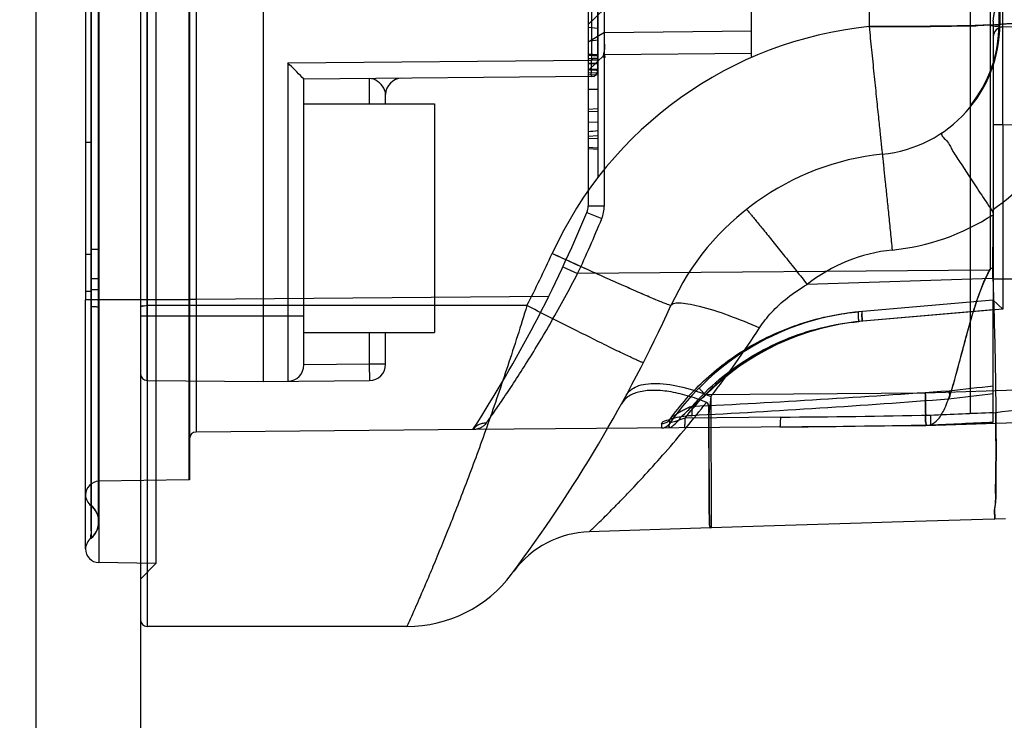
# Model space of a CAD drawing. Header units: millimetres. Extents: x 0 to 770, y -15 to 420.
# Tile 29 of 105: x 148.85 to 150.86, y 256.32 to 257.75. Entities that reach past the tile are written whole.
import ezdxf

# ---------------------------------------------------------------- set-up
doc = ezdxf.new("R2010")
doc.units = ezdxf.units.MM
doc.header["$LTSCALE"] = 32.67
doc.linetypes.add('PHANTOM', pattern=[0.8, 0.45, -0.05, 0.1, -0.05, 0.1, -0.05])
doc.layers.get('0').update_dxf_attribs({"linetype": 'CONTINUOUS'})
for name, color, linetype in [('ASSY', 7, 'CONTINUOUS'), ('CRV2', 7, 'CONTINUOUS'), ('DRIV_DIM', 7, 'CONTINUOUS'), ('ROUND', 7, 'CONTINUOUS')]:
    doc.layers.add(name, color=color, linetype=linetype)
doc.styles.get("Standard").update_dxf_attribs({"font": 'txt', "width": 0.8})
doc.dimstyles.new('DIMSTYLE_10', dxfattribs={"dimtxt": 3.8, "dimasz": 1.8, "dimexe": 2, "dimexo": 1.5, "dimgap": 0.95, "dimtad": 1, "dimdec": 0, "dimlfac": 15, "dimdsep": 46, "dimtxsty": 'STANDARD', "dimblk": 'OPEN', "dimblk1": 'OPEN', "dimblk2": 'OPEN', "dimcen": 0.09, "dimadec": 0, "dimazin": 0, "dimtp": 0.001, "dimtm": 0.001, "dimtfac": 1, "dimtdec": 0, "dimtofl": 0, "dimtmove": 0, "dimatfit": 3, "dimldrblk": 'OPEN', "dimfxl": 1, "dimtolj": 1, "dimarcsym": 0})
doc.dimstyles.new('DIMSTYLE_12', dxfattribs={"dimtxt": 3.8, "dimasz": 1.8, "dimexe": 2, "dimexo": 1.5, "dimgap": 1.9, "dimtad": 1, "dimdec": 3, "dimlfac": 15, "dimdsep": 46, "dimtxsty": 'STANDARD', "dimblk": 'OPEN', "dimblk1": 'OPEN', "dimblk2": 'OPEN', "dimcen": 0.09, "dimadec": 0, "dimazin": 0, "dimtp": 0.5, "dimtm": 0.5, "dimtfac": 1, "dimtdec": 3, "dimtofl": 0, "dimtmove": 0, "dimatfit": 3, "dimldrblk": 'OPEN', "dimfxl": 1, "dimtolj": 1, "dimarcsym": 0})

# ---------------------------------------------------------------- blocks, each defined once
blk = doc.blocks.new('_OPEN')
at = {"color": 0, "linetype": 'BYBLOCK'}
for p, q in [((0, 0), (-1, 0.342)), ((-1, -0.342), (0, 0)), ((-1, 0), (0, 0))]:
    blk.add_line(p, q, dxfattribs=at)
blk = doc.blocks.new('*D35')
at = {"layer": 'DRIV_DIM', "color": 2, "linetype": 'CONTINUOUS'}
for p, q in [((214.4433, 260.8477), (214.4433, 276.2115)), ((150.3836, 266.4725), (216.4433, 266.4725)), ((214.4433, 266.4725), (214.4433, 260.8477)), ((214.4433, 255.223), (214.4433, 260.8477)), ((150.3836, 255.223), (216.4433, 255.223))]:
    blk.add_line(p, q, dxfattribs=at)
at = {"layer": 'DRIV_DIM', "color": 2, "linetype": 'CONTINUOUS', "xscale": 1.8, "yscale": 1.8, "zscale": 1.8}
for p, rotation in [((214.4433, 266.4725), 90), ((214.4433, 255.223), 270)]:
    blk.add_blockref('_OPEN', p, dxfattribs=dict(at, rotation=rotation))
blk = doc.blocks.new('*D36')
at = {"layer": 'DRIV_DIM', "color": 2, "linetype": 'CONTINUOUS'}
for p, q in [((227.6001, 260.8477), (227.6001, 251.8977)), ((227.6001, 242.9477), (227.6001, 251.8977)), ((128.2502, 242.9477), (229.6001, 242.9477))]:
    blk.add_line(p, q, dxfattribs=at)
at = {"layer": 'DRIV_DIM', "color": 2, "linetype": 'CONTINUOUS', "xscale": 1.8, "yscale": 1.8, "zscale": 1.8}
for p, rotation in [((227.6001, 260.8477), 90), ((227.6001, 242.9477), 270)]:
    blk.add_blockref('_OPEN', p, dxfattribs=dict(at, rotation=rotation))
blk = doc.blocks.new('*D44')
at = {"layer": 'DRIV_DIM', "color": 2, "linetype": 'CONTINUOUS'}
for p, q in [((23.7049, 260.8477), (10.4151, 260.8477)), ((260.9048, 239.2145), (264.0771, 238.6552))]:
    blk.add_line(p, q, dxfattribs=at)
for points in [[(13.0436, 259.0522), (12.4151, 260.8477), (11.8124, 259.0434)], [(262.3878, 237.1209), (262.1075, 239.0025), (261.1767, 237.3433)]]:
    blk.add_lwpolyline(points, dxfattribs=at)
for start, end in [(180, 265), (265, 350)]:
    blk.add_arc((138.2169, 260.8477), 125.8018, start, end, dxfattribs=at)

msp = doc.modelspace()

# ---------------------------------------------------------------- linework, layer by layer
at = {"color": 9, "linetype": 'CONTINUOUS'}
for p, q in [((149.110248, 260.314381), (149.110248, 256.514381)), ((149.096915, 260.301047), (149.096915, 256.527714)), ((149.011898, 260.184), (149.011898, 256.644761)), ((149.011315, 256.724812), (149.011315, 260.104037)), ((149.195497, 260.01489), (149.195497, 256.813872)), ((149.110132, 257.016447), (149.110132, 259.812314)), ((148.984648, 259.647714), (148.984648, 257.181047)), ((149.196915, 259.646898), (149.196915, 257.181864)), ((149.210132, 259.646898), (149.210132, 257.181864)), ((148.996002, 259.630563), (148.995975, 257.502115)), ((148.99604, 259.554808), (148.9959, 257.167111)), ((150.010088, 259.456285), (150.010088, 257.372477)), ((150.043131, 259.456285), (150.043131, 257.372477)), ((148.995968, 257.202219), (148.995969, 259.326646)), ((150.583582, 259.089778), (150.583582, 257.738983)), ((150.850248, 259.085124), (150.850248, 257.743637)), ((150.017031, 257.855923), (150.017031, 257.670228)), ((150.043454, 257.775194), (150.010088, 257.743183)), ((153.061274, 257.77654), (150.856566, 257.738057)), ((150.030088, 257.735322), (150.010088, 257.737306)), ((150.589288, 257.738984), (150.583582, 257.738983)), ((150.836915, 257.74996), (150.836915, 257.180702)), ((150.043454, 257.72723), (150.010088, 257.707446)), ((150.043454, 257.72723), (150.343422, 257.730307)), ((150.010088, 257.649206), (150.043454, 257.681217)), ((150.010088, 257.680702), (150.030088, 257.680986)), ((150.010088, 257.674072), (150.030088, 257.675113)), ((150.010088, 257.673409), (150.030088, 257.674449)), ((150.343422, 257.684295), (150.043454, 257.681217)), ((149.397206, 257.664818), (150.017031, 257.670228)), ((149.397206, 257.664818), (149.397206, 257.01482)), ((150.010088, 257.663587), (150.030088, 257.662897)), ((150.030248, 257.670228), (150.017031, 257.670228)), ((150.010088, 257.652881), (150.030088, 257.651854)), ((150.010088, 257.645548), (150.030088, 257.644562)), ((150.010088, 257.611491), (150.030088, 257.611165)), ((150.856566, 257.538088), (154.125674, 257.59515)), ((150.010088, 257.565341), (150.030088, 257.566269)), ((150.010088, 257.543603), (150.030088, 257.544313)), ((150.856566, 257.538088), (150.836915, 257.538088)), ((150.856566, 257.538088), (150.856566, 257.162378)), ((150.010088, 257.515411), (150.030089, 257.516457)), ((148.996021, 257.502098), (148.984648, 257.502115)), ((148.996022, 257.502115), (148.996021, 257.28442)), ((150.010088, 257.511313), (150.030088, 257.510555)), ((150.010088, 257.492501), (150.030088, 257.491459)), ((150.007561, 257.359745), (150.038076, 257.347013)), ((150.043131, 257.372477), (150.010088, 257.372477)), ((148.984648, 257.274421), (148.984649, 257.181047)), ((148.995832, 257.284416), (149.011314, 257.28442)), ((148.995875, 257.284421), (148.995875, 257.198191)), ((148.996131, 257.224236), (148.996092, 257.274326)), ((149.958797, 257.248731), (149.988724, 257.234658)), ((149.958797, 257.248731), (149.988724, 257.234658)), ((150.829678, 257.241997), (149.988724, 257.234658)), ((149.011314, 257.224241), (148.99617, 257.224236)), ((150.836281, 257.224396), (150.457256, 257.212485)), ((148.995968, 257.202219), (149.011309, 257.202282)), ((148.995991, 257.198193), (148.995988, 257.202219)), ((149.196915, 257.181047), (148.984648, 257.181047)), ((148.98465, 256.672774), (148.984649, 257.181047)), ((149.929679, 257.188143), (149.210132, 257.181864)), ((150.836873, 257.180701), (150.562514, 257.156698)), ((149.885284, 257.169413), (149.110248, 257.169413)), ((150.836913, 257.16078), (150.562514, 257.136774)), ((150.856566, 257.162378), (150.570387, 257.13734)), ((149.430248, 257.147714), (149.096915, 257.147714)), ((149.563582, 257.114381), (149.563582, 257.049606)), ((154.133859, 257.098824), (150.698183, 256.990854)), ((154.929009, 257.05715), (150.698358, 256.924196)), ((149.563582, 257.049606), (149.430248, 257.048443)), ((149.596915, 257.049606), (149.563582, 257.049606)), ((149.563582, 257.049606), (149.563872, 257.016274)), ((150.698183, 256.990854), (150.250158, 256.986944)), ((150.260716, 256.98349), (150.25677, 256.947504)), ((150.260716, 256.98349), (150.261294, 256.715461)), ((150.403107, 256.941605), (150.207588, 256.939899)), ((149.775065, 256.916138), (149.210132, 256.911208)), ((150.698357, 256.924196), (149.77536, 256.916142)), ((150.160221, 256.927873), (150.159777, 256.92043)), ((149.195497, 256.813872), (149.011898, 256.810667)), ((148.995973, 256.760404), (148.995974, 256.761262)), ((149.011315, 256.725182), (149.011312, 256.724645)), ((150.260248, 256.715428), (150.01256, 256.707644)), ((150.367909, 256.718812), (150.261295, 256.715461)), ((150.630445, 256.727062), (150.567811, 256.725094)), ((148.995992, 256.694781), (148.995911, 256.694715)), ((148.995988, 256.695337), (148.995987, 256.694709)), ((149.128389, 256.642728), (149.011898, 256.644761)), ((149.128389, 256.642728), (149.096915, 256.6107)), ((149.640514, 256.514381), (149.110248, 256.514381))]:
    msp.add_line(p, q, dxfattribs=at)
at = {"color": 6, "linetype": 'CONTINUOUS'}
for p, q in [((149.128389, 260.186034), (149.128389, 256.642728)), ((150.790248, 256.949511), (150.790248, 259.87925)), ((150.830432, 259.586758), (150.830432, 257.242004)), ((150.343422, 257.678095), (150.343422, 259.150666)), ((150.043454, 257.681217), (150.043454, 258.414211)), ((150.030088, 257.849247), (150.030088, 257.431241)), ((150.010088, 257.683231), (150.030088, 257.682318)), ((150.010088, 257.680702), (150.030088, 257.67945)), ((150.010088, 257.674072), (150.030088, 257.674985)), ((150.010088, 257.673409), (150.030088, 257.674319)), ((150.010088, 257.66421), (150.030088, 257.665259)), ((150.010088, 257.66421), (150.030088, 257.665258)), ((150.010088, 257.652881), (150.030088, 257.651639)), ((150.010088, 257.645548), (150.030088, 257.644811)), ((150.010088, 257.641202), (150.030088, 257.640154)), ((150.010088, 257.611491), (150.030088, 257.610442)), ((150.010088, 257.570439), (150.030088, 257.571487)), ((150.010088, 257.515411), (150.030088, 257.516386)), ((150.010088, 257.492501), (150.030088, 257.491345)), ((150.010088, 257.4898), (150.030088, 257.488631)), ((150.836259, 257.224396), (150.836415, 257.354314)), ((150.836915, 257.245001), (150.830432, 257.245001)), ((150.836281, 257.224396), (150.836302, 257.223097)), ((148.98465, 256.783234), (148.984649, 257.181047)), ((149.210132, 257.181864), (149.196915, 257.181864)), ((149.196915, 257.181864), (149.196915, 256.813894)), ((149.210132, 257.181864), (149.210132, 256.911208)), ((150.836873, 257.180701), (150.856566, 257.162378)), ((150.856566, 257.162378), (150.836874, 257.180701)), ((150.836915, 256.931506), (150.836915, 257.180702)), ((150.790248, 256.949491), (150.842111, 256.95112)), ((149.011315, 256.722306), (149.011315, 256.723299)), ((150.260248, 256.715601), (150.260249, 256.715445))]:
    msp.add_line(p, q, dxfattribs=at)
at = {"color": 7, "linetype": 'CONTINUOUS'}
for p, q in [((149.346915, 259.814381), (149.346915, 257.014381)), ((148.984648, 259.630757), (148.984649, 257.198004)), ((150.030248, 257.650228), (150.030248, 259.178533)), ((150.017031, 257.636895), (149.430248, 257.631775)), ((149.430248, 257.048152), (149.430248, 257.631775)), ((149.563798, 257.581892), (149.563872, 257.632941)), ((149.596915, 257.581047), (149.596915, 257.600185)), ((150.82991, 257.242447), (150.829678, 257.241997)), ((150.829909, 257.242447), (150.829907, 257.243781)), ((149.596915, 257.049606), (149.596915, 257.114381)), ((149.110132, 257.016447), (149.346915, 257.014381)), ((149.346915, 257.014381), (149.563872, 257.016274)), ((149.011268, 256.787913), (149.011268, 256.74315)), ((149.011268, 256.74315), (149.011223, 256.723284)), ((149.011315, 256.724812), (149.011315, 256.723299))]:
    msp.add_line(p, q, dxfattribs=at)
at = {"color": 7, "linetype": 'CONTINUOUS', "true_color": 0x2a4972}
for p, q in [((150.861927, 256.734337), (150.630445, 256.727062)), ((150.567811, 256.725094), (150.367909, 256.718812))]:
    msp.add_line(p, q, dxfattribs=at)
at = {"color": 9, "linetype": 'CONTINUOUS'}
for points in [[(148.996196, 256.760821), (148.99597, 256.760364), (148.995972, 256.760637), (148.995972, 256.760634), (148.995972, 256.760618)], [(148.995972, 256.760454), (148.995972, 256.760557), (148.995973, 256.760578)]]:
    msp.add_lwpolyline(points, dxfattribs=at)
for centre, radius, start, end in [((150.664245, 256.943058), 0.800003, 95.786919, 155.43321), ((150.583582, 257.743637), 0.266667, 275.786804, 360), ((150.567875, 257.747129), 0.466669, 304.758432, 359.999835), ((150.856915, 257.71806), 0.02, 91, 180), ((150.664243, 256.947714), 0.533333, 95.786804, 155.433325), ((147.455836, 258.414381), 2.761078, 327.137168, 337.544532), ((149.976755, 257.372477), 0.033333, 337.544532, 360), ((149.976463, 257.372477), 0.066667, 337.544652, 359.999881), ((150.583582, 257.747125), 0.466664, 275.786727, 302.798612), ((147.455237, 258.414516), 2.794749, 335.028356, 337.544381), ((147.455549, 258.409866), 2.728064, 332.954309, 335.43318), ((150.664247, 256.951196), 0.333342, 95.787258, 128.385965), ((147.455836, 258.414381), 2.994412, 323.217058, 335.433325), ((150.615476, 256.62596), 0.533333, 95, 145.484522), ((150.613735, 256.625957), 0.513337, 95.000196, 142.296774), ((150.615129, 256.625956), 0.513338, 95.00019, 135.314293), ((148.518735, 258.320081), 2.195665, 322.501915, 326.992022), ((148.53886, 258.305857), 2.17104, 322.476438, 327.0175), ((149.12196, 279.279757), 22.343249, 272.8213352, 274.1705999), ((149.364385, 269.870031), 12.948375, 276.1292504, 276.5299831), ((149.200982, 276.798285), 19.87925, 272.9389211, 274.4565976), ((149.408036, 268.877375), 11.973301, 276.4145129, 276.8539414), ((149.765548, 279.480315), 22.554325, 272.3981482, 272.7226671), ((152.011013, 256.919654), 1.835009, 179.499221, 179.734322), ((150.125114, 288.838672), 31.898278, 270.4993382, 271.0493686), ((149.808937, 278.044499), 21.137799, 272.4377065, 272.7875198), ((150.159544, 256.939495), 0.02, 270.5, 325.484522), ((150.141097, 286.807481), 29.88701, 270.4992934, 271.0868192), ((149.012382, 256.782938), 0.027733, 91, 180.17845), ((149.201315, 256.480589), 0.333333, 90.756326, 91), ((150.260248, 256.748778), 0.033333, 270, 271.8), ((150.018842, 256.507743), 0.2, 91.8, 143.354188), ((149.012382, 256.67249), 0.027733, 179.413457, 269), ((149.640514, 256.781047), 0.266667, 270, 323.217058), ((149.110248, 256.527714), 0.013333, 180, 270)]:
    msp.add_arc(centre, radius, start, end, dxfattribs=at)
at = {"color": 6, "linetype": 'CONTINUOUS'}
for centre, radius, start, end in [((150.583582, 257.743637), 0.265149, 321.208969, 359.892841), ((150.145271, 256.79725), 0.920929, 97.184924, 98.440912), ((149.634334, 261.664914), 4.157188, 275.185852, 275.462693), ((149.210248, 256.897875), 0.013333, 90.5, 180)]:
    msp.add_arc(centre, radius, start, end, dxfattribs=at)
at = {"color": 7, "linetype": 'CONTINUOUS'}
for centre, radius, start, end in [((150.016915, 257.650228), 0.013333, 270.5, 360), ((149.630248, 257.600185), 0.033333, 90.5, 180), ((149.396915, 257.048152), 0.033333, 270.5, 360), ((149.563582, 257.049606), 0.033333, 270.5, 360), ((149.110248, 257.02978), 0.013333, 180, 269.5)]:
    msp.add_arc(centre, radius, start, end, dxfattribs=at)
at = {"color": 6, "linetype": 'CONTINUOUS'}
msp.add_ellipse((150.583582, 259.37125), major_axis=(0, -15.27965), ratio=0.01745241, start_param=1.46403962, end_param=1.48406683, dxfattribs=at)
at = {"color": 9, "linetype": 'CONTINUOUS'}
for points, knots in [([(148.996092, 257.274326), (148.996028, 257.415518), (148.995931, 257.688229), (148.995967, 258.082791), (148.99596, 258.448346), (148.995955, 258.784875), (148.995979, 259.092403), (148.995898, 259.370914), (148.996079, 259.546933), (148.996214, 259.630101)], [0, 0, 0, 0, 0.17980318, 0.3472883, 0.50246172, 0.64532533, 0.77584603, 0.89408838, 1, 1, 1, 1]), ([(150.856564, 257.738057), (150.856313, 257.738053), (150.856747, 257.739645), (150.856239, 257.741251), (150.856444, 257.745115), (150.856313, 257.749111), (150.856314, 257.753543), (150.856285, 257.759717), (150.856282, 257.768479), (150.856299, 257.784112), (150.856346, 257.796345), (150.85639, 257.8047)], [0, 0, 0, 0, 0.01133915, 0.04442374, 0.09804558, 0.17100178, 0.22979046, 0.296202, 0.4494176, 0.62390197, 1, 1, 1, 1]), ([(150.583582, 257.738983), (150.600923, 257.738983), (150.634957, 257.739026), (150.684266, 257.739346), (150.730024, 257.739554), (150.769171, 257.740734), (150.803974, 257.739671), (150.824759, 257.744878), (150.850248, 257.736845), (150.850248, 257.743637)], [0, 0, 0, 0, 0.19501343, 0.38253495, 0.55536087, 0.70685301, 0.83119474, 0.92361733, 1, 1, 1, 1]), ([(150.583582, 257.738983), (150.585192, 257.723099), (150.588451, 257.690996), (150.593307, 257.643336), (150.597974, 257.597698), (150.601614, 257.562286), (150.604206, 257.537179), (150.605837, 257.521495), (150.607216, 257.508198), (150.60837, 257.497466), (150.609189, 257.489177), (150.609871, 257.484054), (150.610061, 257.480864), (150.610479, 257.479729), (150.61011, 257.478294), (150.610469, 257.47833)], [0, 0, 0, 0, 0.18278642, 0.36942455, 0.54848069, 0.70799442, 0.77699374, 0.83744246, 0.88856218, 0.92992563, 0.96133318, 0.98314674, 0.99061254, 0.99586802, 1, 1, 1, 1]), ([(150.84873, 257.743141), (150.845906, 257.742682), (150.837576, 257.742216), (150.821223, 257.74145), (150.797171, 257.740824), (150.765865, 257.740202), (150.728092, 257.739697), (150.685031, 257.739305), (150.638163, 257.739055), (150.605817, 257.738991), (150.589288, 257.738984)], [0, 0, 0, 0, 0.03307469, 0.09620241, 0.18940755, 0.3111187, 0.45820381, 0.62608055, 0.80892707, 1, 1, 1, 1]), ([(150.850248, 257.743637), (150.850248, 257.743905), (150.851795, 257.743953), (150.853661, 257.744388), (150.857977, 257.74458), (150.8636, 257.744924), (150.871174, 257.745203), (150.880422, 257.745499), (150.89137, 257.745772), (150.908915, 257.746136), (150.933775, 257.746509), (150.966008, 257.746835), (151.000021, 257.747045), (151.023062, 257.747112), (151.034544, 257.747128)], [0, 0, 0, 0, 0.00435379, 0.01701366, 0.0387468, 0.06993516, 0.11079361, 0.16117812, 0.22076046, 0.2888365, 0.44669166, 0.62517759, 0.81321832, 1, 1, 1, 1]), ([(150.856568, 257.538088), (150.856524, 257.56359), (150.856471, 257.600615), (150.856432, 257.647748), (150.856421, 257.673761), (150.856427, 257.692122), (150.856426, 257.70373), (150.85646, 257.713715), (150.856411, 257.722126), (150.856602, 257.728553), (150.856226, 257.733773), (150.856963, 257.735947), (150.856235, 257.738051), (150.856568, 257.738057)], [0, 0, 0, 0, 0.38259625, 0.55545191, 0.70711003, 0.77281592, 0.83096634, 0.88113427, 0.92296706, 0.95612643, 0.98025747, 0.9950012, 1, 1, 1, 1]), ([(150.017031, 257.636895), (150.017916, 257.636903), (150.015964, 257.642203), (150.017696, 257.647259), (150.016818, 257.658369), (150.017046, 257.665938), (150.017031, 257.670228)], [0, 0, 0, 0, 0.07966374, 0.29574514, 0.61395532, 1, 1, 1, 1]), ([(149.596971, 257.600183), (149.596986, 257.604675), (149.591412, 257.620359), (149.575656, 257.633008), (149.563873, 257.632937)], [0, 0, 0, 0, 0.27600516, 1, 1, 1, 1]), ([(150.610469, 257.47833), (150.610736, 257.478357), (150.610326, 257.476543), (150.611148, 257.474752), (150.611294, 257.470032), (150.612098, 257.464052), (150.61289, 257.455881), (150.614427, 257.441466), (150.616699, 257.419301), (150.619838, 257.388845), (150.623334, 257.354637), (150.626977, 257.318882), (150.629423, 257.294786), (150.630634, 257.282839)], [0, 0, 0, 0, 0.00409979, 0.01676476, 0.03855649, 0.07003522, 0.11157084, 0.16277264, 0.29185121, 0.45135387, 0.63028385, 0.8167046, 1, 1, 1, 1]), ([(150.333064, 257.365763), (150.333281, 257.365935), (150.334182, 257.364436), (150.335792, 257.363255), (150.338694, 257.359554), (150.342691, 257.354974), (150.347927, 257.348608), (150.357196, 257.337369), (150.371309, 257.319999), (150.390613, 257.296065), (150.412198, 257.26913), (150.434677, 257.24094), (150.44978, 257.221918), (150.457256, 257.212485)], [0, 0, 0, 0, 0.00421228, 0.01691743, 0.03873845, 0.0702473, 0.11181893, 0.1630617, 0.29222583, 0.45179267, 0.63071102, 0.81699182, 1, 1, 1, 1]), ([(150.333064, 257.365763), (150.333281, 257.365935), (150.334182, 257.364436), (150.335792, 257.363255), (150.338694, 257.359554), (150.342691, 257.354974), (150.347927, 257.348608), (150.357196, 257.337369), (150.371309, 257.319999), (150.390613, 257.296065), (150.412198, 257.26913), (150.434677, 257.24094), (150.44978, 257.221918), (150.457256, 257.212485)], [0, 0, 0, 0, 0.00421254, 0.01691794, 0.03873918, 0.07024822, 0.11182, 0.16306288, 0.29222706, 0.45179375, 0.6307118, 0.81699222, 1, 1, 1, 1]), ([(148.984648, 257.274421), (148.984691, 257.274162), (148.986231, 257.274718), (148.987967, 257.274161), (148.9918, 257.274434), (148.994525, 257.27433), (148.996132, 257.274325)], [0, 0, 0, 0, 0.06866604, 0.26602076, 0.58036911, 1, 1, 1, 1]), ([(150.179188, 257.169448), (150.179028, 257.169098), (150.176968, 257.170102), (150.174272, 257.17061), (150.168488, 257.173057), (150.16088, 257.176026), (150.150704, 257.180306), (150.13828, 257.185572), (150.123612, 257.191904), (150.100205, 257.202111), (150.06728, 257.216666), (150.010285, 257.242163), (149.966259, 257.262136), (149.936661, 257.275662)], [0, 0, 0, 0, 0.0043683, 0.01717267, 0.0390447, 0.07051148, 0.11194619, 0.16315151, 0.22369654, 0.29278825, 0.45242816, 0.63140769, 1, 1, 1, 1]), ([(150.179188, 257.169448), (150.179028, 257.169098), (150.176967, 257.170102), (150.174269, 257.170611), (150.168482, 257.173059), (150.16087, 257.17603), (150.150689, 257.180312), (150.138258, 257.185582), (150.123583, 257.191917), (150.100165, 257.202128), (150.067226, 257.216691), (150.024913, 257.235619), (149.980871, 257.255509), (149.951277, 257.268982), (149.936661, 257.275662)], [0, 0, 0, 0, 0.00437076, 0.01718206, 0.03906587, 0.07054971, 0.11200732, 0.16323947, 0.22381424, 0.29294148, 0.45265261, 0.63169796, 0.81798055, 1, 1, 1, 1]), ([(149.802698, 256.929953), (149.807411, 256.936576), (149.818453, 256.95225), (149.836932, 256.979107), (149.85901, 257.01216), (149.883567, 257.050283), (149.909543, 257.092503), (149.945617, 257.153916), (149.9718, 257.201833), (149.98872, 257.23466)], [0, 0, 0, 0, 0.06824848, 0.16098457, 0.27371909, 0.40198681, 0.54172637, 0.6899044, 1, 1, 1, 1]), ([(148.996107, 256.761164), (148.996007, 256.764401), (148.996004, 256.77086), (148.995916, 256.781612), (148.995912, 256.794548), (148.995884, 256.810733), (148.995849, 256.830046), (148.9958, 256.852257), (148.995769, 256.877121), (148.995749, 256.904423), (148.995767, 256.933991), (148.99584, 256.965675), (148.995911, 256.999254), (148.995935, 257.03429), (148.995921, 257.07023), (148.995899, 257.106756), (148.995886, 257.144237), (148.99592, 257.183463), (148.996072, 257.210346), (148.99617, 257.224236)], [0, 0, 0, 0, 0.02097799, 0.04184, 0.06966278, 0.1047806, 0.14669169, 0.19478344, 0.24867371, 0.30776877, 0.37166172, 0.44022656, 0.51303601, 0.58920266, 0.66719937, 0.74587668, 0.82583421, 0.91001579, 1, 1, 1, 1]), ([(150.360007, 257.12398), (150.367204, 257.135089), (150.384596, 257.157222), (150.417313, 257.187186), (150.443184, 257.204443), (150.457256, 257.212485)], [0, 0, 0, 0, 0.29948092, 0.63328919, 1, 1, 1, 1]), ([(152.262221, 257.041113), (152.143081, 257.041934), (151.842638, 257.073794), (151.375378, 257.177781), (151.015179, 257.227106), (150.836302, 257.223097)], [0, 0, 0, 0, 0.24841707, 0.62694127, 1, 1, 1, 1]), ([(148.99588, 257.198191), (148.994306, 257.198181), (148.991668, 257.198075), (148.987816, 257.198301), (148.986299, 257.197772), (148.984609, 257.198256), (148.984648, 257.198005)], [0, 0, 0, 0, 0.42036481, 0.73494107, 0.93203101, 1, 1, 1, 1]), ([(148.995988, 257.198192), (148.9944, 257.198182), (148.991734, 257.198074), (148.987856, 257.198305), (148.986305, 257.197767), (148.984617, 257.198261), (148.984648, 257.198005)], [0, 0, 0, 0, 0.42016532, 0.73471414, 0.93189032, 1, 1, 1, 1]), ([(148.995961, 256.694844), (148.994083, 256.693026), (148.997226, 256.705541), (148.995702, 256.712106), (148.996308, 256.726404), (148.996021, 256.742536), (148.99601, 256.763051), (148.995868, 256.786621), (148.995845, 256.813304), (148.995898, 256.842805), (148.995985, 256.874977), (148.996059, 256.909576), (148.996053, 256.946253), (148.995985, 256.984536), (148.996031, 257.023998), (148.996122, 257.064679), (148.996158, 257.107024), (148.996211, 257.151725), (148.996081, 257.182378), (148.995991, 257.198193)], [0, 0, 0, 0, 0.01557621, 0.03387331, 0.05928494, 0.09257743, 0.13327466, 0.18037885, 0.23345468, 0.2921743, 0.35624865, 0.42519187, 0.49838851, 0.57484452, 0.65336165, 0.73357993, 0.81730734, 0.90574275, 1, 1, 1, 1]), ([(148.995857, 257.198174), (148.995976, 257.182544), (148.996151, 257.152281), (148.996125, 257.108193), (148.996085, 257.066541), (148.995986, 257.026685), (148.995941, 256.988092), (148.995957, 256.95065), (148.995991, 256.914675), (148.996021, 256.880596), (148.996012, 256.848679), (148.995936, 256.819143), (148.995865, 256.792263), (148.995841, 256.76835), (148.995857, 256.747721), (148.995887, 256.730531), (148.995968, 256.716771), (148.995996, 256.705422), (148.996139, 256.698639), (148.996, 256.695346)], [0, 0, 0, 0, 0.09325364, 0.18055714, 0.26304282, 0.34175729, 0.41834713, 0.49329833, 0.56514602, 0.63298082, 0.69662231, 0.75557316, 0.80919916, 0.8569955, 0.89824445, 0.93227837, 0.95955507, 0.98033577, 1, 1, 1, 1]), ([(150.179188, 257.169448), (150.180109, 257.171463), (150.185923, 257.174878), (150.197821, 257.175272), (150.215476, 257.173365), (150.249269, 257.165825), (150.298461, 257.149674), (150.33897, 257.133239), (150.360008, 257.12398)], [0, 0, 0, 0, 0.03483157, 0.09447696, 0.18743427, 0.31282736, 0.63855392, 1, 1, 1, 1]), ([(148.9959, 257.167111), (148.995838, 257.134674), (148.995726, 257.074244), (148.996052, 256.990542), (148.995903, 256.920738), (148.995835, 256.864644), (148.996005, 256.82152), (148.995787, 256.790547), (148.996157, 256.771691), (148.99583, 256.763038), (148.996196, 256.760821)], [0, 0, 0, 0, 0.23950652, 0.44620471, 0.618039, 0.75493957, 0.86034978, 0.93656041, 0.98341065, 1, 1, 1, 1]), ([(149.011315, 257.16611), (149.011332, 257.166491), (149.009052, 257.166232), (149.006768, 257.166874), (149.001589, 257.166882), (148.997994, 257.167061), (148.9959, 257.167111)], [0, 0, 0, 0, 0.07412008, 0.27843673, 0.59378006, 1, 1, 1, 1]), ([(149.885274, 257.169418), (149.872639, 257.128171), (149.853212, 257.067071), (149.826269, 256.986829), (149.80612, 256.928862), (149.786038, 256.872991), (149.76623, 256.819599), (149.746882, 256.769002), (149.722967, 256.708185), (149.70027, 256.652607), (149.679309, 256.602991), (149.66388, 256.567172), (149.651192, 256.538211), (149.64273, 256.519315), (149.640507, 256.514381)], [0, 0, 0, 0, 0.18495189, 0.27485817, 0.36290466, 0.44806034, 0.52940286, 0.60705984, 0.680306, 0.80958537, 0.86443794, 0.91123252, 0.97679795, 1, 1, 1, 1]), ([(150.122788, 257.052812), (150.122614, 257.052471), (150.120608, 257.053575), (150.117946, 257.054193), (150.112292, 257.056893), (150.104838, 257.060185), (150.094877, 257.064901), (150.082709, 257.0707), (150.068345, 257.07766), (150.045423, 257.088868), (150.013182, 257.104832), (149.95737, 257.132768), (149.914263, 257.154622), (149.885284, 257.169413)], [0, 0, 0, 0, 0.00435188, 0.01712886, 0.03895674, 0.07036088, 0.1117682, 0.16295115, 0.22347985, 0.29256225, 0.45220782, 0.63122832, 1, 1, 1, 1]), ([(150.176075, 256.935692), (150.197902, 256.96622), (150.248816, 257.023424), (150.341773, 257.091558), (150.448193, 257.138072), (150.524243, 257.153349), (150.562514, 257.156698)], [0, 0, 0, 0, 0.24562367, 0.4969443, 0.74856064, 1, 1, 1, 1]), ([(150.562514, 257.136774), (150.562305, 257.139186), (150.562004, 257.143368), (150.561797, 257.148813), (150.561779, 257.152995), (150.561993, 257.155109), (150.562213, 257.156671), (150.562514, 257.156697)], [0, 0, 0, 0, 0.36217753, 0.62287665, 0.8287359, 0.95482522, 1, 1, 1, 1]), ([(150.568993, 257.157264), (150.568485, 257.157219), (150.5685, 257.154324), (150.568126, 257.150921), (150.568486, 257.144334), (150.568781, 257.139772), (150.568993, 257.13734)], [0, 0, 0, 0, 0.07637445, 0.29849182, 0.63461164, 1, 1, 1, 1]), ([(150.570387, 257.13734), (150.570173, 257.139782), (150.56978, 257.144008), (150.569477, 257.14942), (150.5689, 257.153691), (150.569308, 257.155553), (150.568735, 257.157242), (150.568993, 257.157264)], [0, 0, 0, 0, 0.36808929, 0.63017355, 0.83643155, 0.96110831, 1, 1, 1, 1]), ([(150.221732, 256.963591), (150.239151, 256.983379), (150.27678, 257.020305), (150.34088, 257.066068), (150.410763, 257.101486), (150.485081, 257.125962), (150.536595, 257.134455), (150.562514, 257.136774)], [0, 0, 0, 0, 0.20211136, 0.40235186, 0.60155463, 0.8004886, 1, 1, 1, 1]), ([(150.25152, 256.971694), (150.238666, 256.976981), (150.213491, 256.985896), (150.176511, 256.994401), (150.143086, 256.997274), (150.114586, 256.994336), (150.09192, 256.985456), (150.081415, 256.974629), (150.078193, 256.968785)], [0, 0, 0, 0, 0.22509397, 0.43153496, 0.61301066, 0.76603596, 0.89194296, 1, 1, 1, 1]), ([(150.087743, 256.986246), (150.092232, 256.994518), (150.106117, 257.004652), (150.128585, 257.00994), (150.160503, 257.011641), (150.205935, 257.003831), (150.242158, 256.991321), (150.260717, 256.983503)], [0, 0, 0, 0, 0.1534951, 0.25517166, 0.37676073, 0.67154851, 1, 1, 1, 1]), ([(150.236288, 257.001008), (150.236209, 257.00093), (150.236854, 257.000535), (150.237248, 256.9998), (150.23871, 256.998469), (150.241179, 256.995851), (150.245148, 256.991936), (150.24843, 256.988654), (150.250158, 256.986944)], [0, 0, 0, 0, 0.01690651, 0.07025083, 0.16309295, 0.2922937, 0.6308243, 1, 1, 1, 1]), ([(150.012554, 256.707644), (150.014361, 256.70936), (150.018373, 256.713198), (150.025399, 256.72), (150.034405, 256.728783), (150.045633, 256.739843), (150.058842, 256.753038), (150.073824, 256.768247), (150.096849, 256.792035), (150.128431, 256.825754), (150.183344, 256.887179), (150.224409, 256.93683), (150.251512, 256.971698)], [0, 0, 0, 0, 0.02097226, 0.04673649, 0.08230778, 0.12685183, 0.17939652, 0.23945382, 0.30653858, 0.45805484, 0.62827774, 1, 1, 1, 1]), ([(150.181035, 256.919682), (150.177368, 256.91965), (150.1922, 256.930754), (150.197078, 256.939365), (150.212475, 256.954145), (150.229171, 256.969998), (150.242748, 256.981219), (150.250158, 256.986944)], [0, 0, 0, 0, 0.11380927, 0.26020186, 0.46074127, 0.70933762, 1, 1, 1, 1]), ([(150.221732, 256.963591), (150.218696, 256.962398), (150.212916, 256.959931), (150.204781, 256.955986), (150.19755, 256.952065), (150.191118, 256.94831), (150.183925, 256.943305), (150.177531, 256.939735), (150.176074, 256.935692)], [0, 0, 0, 0, 0.18145908, 0.34940615, 0.50245731, 0.63968112, 0.76094683, 1, 1, 1, 1]), ([(150.221733, 256.96359), (150.221804, 256.962136), (150.221909, 256.959165), (150.222073, 256.954221), (150.221716, 256.949079), (150.222085, 256.945917), (150.220734, 256.942925), (150.220356, 256.944644), (150.220218, 256.945181)], [0, 0, 0, 0, 0.20032818, 0.40748055, 0.68910668, 0.87016323, 0.92369694, 1, 1, 1, 1]), ([(150.160221, 256.927873), (150.160085, 256.932101), (150.171988, 256.935445), (150.183985, 256.940033), (150.201249, 256.943464), (150.213515, 256.944756), (150.220218, 256.945181)], [0, 0, 0, 0, 0.1998468, 0.41013982, 0.68272462, 1, 1, 1, 1]), ([(150.176074, 256.935692), (150.174229, 256.933276), (150.169347, 256.929294), (150.163229, 256.927894), (150.160221, 256.927873)], [0, 0, 0, 0, 0.50261882, 1, 1, 1, 1]), ([(150.207589, 256.9399), (150.204887, 256.938885), (150.199749, 256.937027), (150.192383, 256.934515), (150.184995, 256.931114), (150.178017, 256.93105), (150.176023, 256.928162)], [0, 0, 0, 0, 0.25713165, 0.48805949, 0.68742782, 1, 1, 1, 1]), ([(150.207588, 256.939899), (150.207609, 256.937446), (150.207581, 256.933215), (150.207359, 256.927728), (150.207048, 256.923544), (150.206667, 256.921447), (150.206322, 256.919903), (150.206019, 256.9199)], [0, 0, 0, 0, 0.36441319, 0.62423772, 0.82940277, 0.95499408, 1, 1, 1, 1]), ([(150.401539, 256.921606), (150.401842, 256.921609), (150.402186, 256.923153), (150.402567, 256.92525), (150.402879, 256.929435), (150.403101, 256.934921), (150.403129, 256.939153), (150.403107, 256.941605)], [0, 0, 0, 0, 0.04500591, 0.17059711, 0.37576201, 0.63558649, 1, 1, 1, 1]), ([(150.707995, 256.925829), (150.709824, 256.924027), (150.708833, 256.938368), (150.709416, 256.941639), (150.709297, 256.945744)], [0, 0, 0, 0, 0.38474844, 1, 1, 1, 1]), ([(149.775065, 256.916138), (149.776467, 256.918308), (149.779948, 256.922395), (149.786685, 256.926974), (149.794499, 256.929654), (149.800002, 256.930072), (149.802702, 256.929953)], [0, 0, 0, 0, 0.24027668, 0.49268336, 0.74863507, 1, 1, 1, 1]), ([(149.775065, 256.916138), (149.776477, 256.918322), (149.779968, 256.922416), (149.786714, 256.926986), (149.794513, 256.929655), (149.800005, 256.930072), (149.802702, 256.929953)], [0, 0, 0, 0, 0.24185275, 0.49366661, 0.74897986, 1, 1, 1, 1]), ([(149.802702, 256.929953), (149.80119, 256.927851), (149.797705, 256.924035), (149.791559, 256.920015), (149.784119, 256.91707), (149.778647, 256.91617), (149.77536, 256.916142)], [0, 0, 0, 0, 0.24507504, 0.48353779, 0.68880346, 1, 1, 1, 1])]:
    msp.add_open_spline(points, degree=3, knots=knots, dxfattribs=at)
at = {"color": 6, "linetype": 'CONTINUOUS'}
for points, knots in [([(150.836915, 257.74996), (150.836914, 257.752432), (150.837294, 257.757669), (150.838919, 257.765824), (150.841665, 257.774647), (150.84556, 257.784102), (150.850555, 257.794217), (150.854406, 257.801086), (150.856391, 257.8047)], [0, 0, 0, 0, 0.12628533, 0.26737502, 0.42398421, 0.59766677, 0.78931872, 1, 1, 1, 1]), ([(150.043649, 257.67502), (150.038947, 257.674972), (150.046318, 257.692539), (150.042528, 257.706299), (150.043571, 257.720049), (150.043454, 257.72723)], [0, 0, 0, 0, 0.27016906, 0.58736153, 1, 1, 1, 1]), ([(150.010088, 257.651162), (150.012315, 257.651033), (150.016736, 257.650365), (150.023441, 257.650802), (150.027862, 257.650134), (150.030088, 257.650005)], [0, 0, 0, 0, 0.3337211, 0.66628533, 1, 1, 1, 1]), ([(150.732528, 257.522445), (150.727404, 257.519003), (150.745955, 257.503737), (150.752554, 257.485639), (150.77049, 257.460439), (150.788831, 257.431322), (150.810798, 257.398379), (150.826021, 257.375513), (150.833931, 257.363731)], [0, 0, 0, 0, 0.09828611, 0.21602514, 0.37292018, 0.56179655, 0.77404644, 1, 1, 1, 1]), ([(150.708017, 256.925849), (150.714301, 256.927821), (150.726857, 256.93826), (150.739879, 256.962161), (150.751808, 256.995163), (150.763472, 257.036481), (150.775886, 257.084366), (150.789828, 257.136441), (150.806315, 257.190109), (150.821019, 257.225144), (150.829678, 257.241997)], [0, 0, 0, 0, 0.0575555, 0.13450775, 0.23689763, 0.36340499, 0.50965923, 0.66912461, 0.83443772, 1, 1, 1, 1]), ([(150.745667, 256.979027), (150.751234, 256.992658), (150.759806, 257.023687), (150.773259, 257.073132), (150.78714, 257.128307), (150.804907, 257.185609), (150.819437, 257.224134), (150.829678, 257.241997)], [0, 0, 0, 0, 0.1597683, 0.34813523, 0.55664549, 0.7765704, 1, 1, 1, 1]), ([(150.836302, 257.223097), (150.837215, 257.194721), (150.838843, 257.138984), (150.840661, 257.057516), (150.841902, 256.98107), (150.842384, 256.912077), (150.842755, 256.851868), (150.841341, 256.804652), (150.842762, 256.765889), (150.837748, 256.749323), (150.841194, 256.733685), (150.838665, 256.733606)], [0, 0, 0, 0, 0.1739279, 0.34158736, 0.49931202, 0.64201887, 0.76522228, 0.8653256, 0.93901672, 0.98449885, 1, 1, 1, 1]), ([(150.842111, 256.9511), (150.876654, 256.95587), (150.942285, 256.963799), (151.03612, 256.972453), (151.120725, 256.978431), (151.197326, 256.982633), (151.266911, 256.985687), (151.330298, 256.98803), (151.388175, 256.989968), (151.44112, 256.991712), (151.489599, 256.993409), (151.533986, 256.995159), (151.57459, 256.997026), (151.611696, 256.999051), (151.645571, 257.001251), (151.676463, 257.003635), (151.704606, 257.006201), (151.730213, 257.008944), (151.753483, 257.011855), (151.774602, 257.014924), (151.79374, 257.018143), (151.81105, 257.021505), (151.826654, 257.025001), (151.840666, 257.028622), (151.853191, 257.032366), (151.864335, 257.036235), (151.874185, 257.040237), (151.882805, 257.044379), (151.890239, 257.048673), (151.896505, 257.053123), (151.901592, 257.057727), (151.906474, 257.063625), (151.908828, 257.068631), (151.909555, 257.071903)], [0, 0, 0, 0, 0.09622953, 0.18239195, 0.26001746, 0.33027249, 0.39408814, 0.45222353, 0.50531146, 0.55389378, 0.59840676, 0.63917459, 0.67647569, 0.71057473, 0.74172142, 0.77014937, 0.79607566, 0.81970191, 0.84121597, 0.86078735, 0.87858666, 0.89476699, 0.90944054, 0.92270952, 0.93469403, 0.9455079, 0.9552495, 0.96401622, 0.9718816, 0.97891041, 0.98518964, 0.99075049, 1, 1, 1, 1]), ([(150.746905, 256.995675), (150.747116, 256.99334), (150.746872, 256.988367), (150.749149, 256.984809), (150.745609, 256.977689), (150.745701, 256.979031)], [0, 0, 0, 0, 0.40969719, 0.76497705, 1, 1, 1, 1]), ([(150.25152, 256.971695), (150.253973, 256.970686), (150.256013, 256.965275), (150.256645, 256.957127), (150.256774, 256.951191), (150.256767, 256.94749)], [0, 0, 0, 0, 0.3125569, 0.56371422, 1, 1, 1, 1]), ([(150.256767, 256.94749), (150.256772, 256.950002), (150.256764, 256.95488), (150.256269, 256.962839), (150.254887, 256.97031), (150.25152, 256.971695)], [0, 0, 0, 0, 0.29816404, 0.5678509, 1, 1, 1, 1]), ([(150.698183, 256.990854), (150.698297, 256.985103), (150.698562, 256.973924), (150.698506, 256.958495), (150.69936, 256.944186), (150.697334, 256.935256), (150.701336, 256.92429), (150.698358, 256.924196)], [0, 0, 0, 0, 0.2588156, 0.49996979, 0.70704096, 0.86592382, 1, 1, 1, 1]), ([(150.698358, 256.924196), (150.70134, 256.92429), (150.697334, 256.935264), (150.699359, 256.944198), (150.698506, 256.958505), (150.698561, 256.97393), (150.698297, 256.985105), (150.698183, 256.990854)], [0, 0, 0, 0, 0.13426011, 0.29315281, 0.50018632, 0.7412697, 1, 1, 1, 1]), ([(150.838665, 256.733606), (150.840895, 256.733676), (150.838002, 256.747411), (150.842379, 256.761978), (150.841286, 256.796097), (150.842626, 256.837905), (150.842446, 256.89157), (150.84229, 256.930253), (150.842111, 256.95112)], [0, 0, 0, 0, 0.03074613, 0.12069035, 0.2661344, 0.46523249, 0.71236467, 1, 1, 1, 1]), ([(150.256767, 256.94749), (150.25671, 256.925463), (150.256707, 256.884601), (150.256755, 256.828304), (150.257412, 256.783352), (150.256819, 256.748813), (150.258474, 256.729381), (150.257859, 256.71726), (150.260248, 256.715598)], [0, 0, 0, 0, 0.28462457, 0.52851388, 0.72545338, 0.8707222, 0.96239686, 1, 1, 1, 1]), ([(150.260248, 256.715598), (150.257822, 256.717223), (150.258341, 256.729416), (150.256685, 256.748822), (150.257431, 256.783381), (150.256913, 256.828306), (150.256787, 256.884594), (150.256746, 256.925455), (150.256767, 256.94749)], [0, 0, 0, 0, 0.03773154, 0.12949955, 0.2747656, 0.47153267, 0.71530267, 1, 1, 1, 1])]:
    msp.add_open_spline(points, degree=3, knots=knots, dxfattribs=at)
for points in [[(150.043454, 257.681217), (150.043542, 257.679152), (150.045715, 257.675041), (150.043649, 257.67502)], [(150.833931, 257.363731), (150.835045, 257.362072), (150.836107, 257.360142), (150.836106, 257.358144)]]:
    msp.add_open_spline(points, degree=3, dxfattribs=at)
at = {"color": 7, "linetype": 'CONTINUOUS'}
msp.add_open_spline([(149.430248, 257.631776), (149.429097, 257.632969), (149.418244, 257.644142), (149.40709, 257.655019), (149.397206, 257.664818)], degree=3, knots=[0, 0, 0, 0, 0.10643822, 1, 1, 1, 1], dxfattribs=at)
at = {"color": 9, "linetype": 'CONTINUOUS'}
for points in [[(149.096915, 257.169645), (149.096915, 257.166901), (149.102401, 257.16943), (149.105146, 257.16943)], [(149.110248, 257.169413), (149.107105, 257.169413), (149.10082, 257.166338), (149.10082, 257.169481)], [(150.181035, 256.919682), (150.178433, 256.919663), (150.173258, 256.922187), (150.174753, 256.924317)], [(150.176012, 256.928171), (150.174637, 256.926214), (150.174225, 256.921005), (150.176616, 256.921023)], [(148.984648, 256.782931), (148.984651, 256.775), (148.988894, 256.765789), (148.995973, 256.76058)], [(149.011315, 256.730269), (149.011301, 256.741588), (149.005099, 256.753874), (148.995973, 256.760578)], [(149.011314, 256.730735), (149.011387, 256.742074), (149.005211, 256.754405), (148.996107, 256.761164)], [(149.011315, 256.730557), (149.011355, 256.741834), (149.005218, 256.754056), (148.996196, 256.760821)], [(148.995961, 256.694844), (149.00508, 256.701554), (149.011298, 256.713831), (149.011315, 256.725154)], [(148.996, 256.695346), (149.004541, 256.701633), (149.010447, 256.712706), (149.011227, 256.723283)], [(148.995986, 256.694858), (148.988894, 256.689643), (148.98464, 256.68041), (148.984648, 256.672467)]]:
    msp.add_open_spline(points, degree=3, dxfattribs=at)
at = {"layer": 'ASSY', "color": 7, "linetype": 'CONTINUOUS'}
for p, q in [((149.430248, 257.581047), (149.696915, 257.581047)), ((149.696915, 257.581047), (149.696915, 257.114381)), ((149.430248, 257.114381), (149.696915, 257.114381))]:
    msp.add_line(p, q, dxfattribs=at)
at = {"layer": 'CRV2', "color": 4, "linetype": 'PHANTOM'}
for radius, start in [(123.080582, 10), (115.080582, 10), (35.146512, 185.1707561)]:
    msp.add_arc((138.216915, 260.847714), radius, start, 350, dxfattribs=at)
at = {"layer": 'ROUND', "color": 7, "linetype": 'CONTINUOUS'}
for p, q in [((148.883582, 255.222881), (148.883582, 266.472547)), ((149.096915, 266.471369), (149.096915, 255.22406))]:
    msp.add_line(p, q, dxfattribs=at)

# ---------------------------------------------------------------- dimensions: what is measured, and where the dimension line sits
at = {"layer": 'DRIV_DIM', "color": 2, "linetype": 'CONTINUOUS'}
for base, p1, p2, angle, picture, middle in [((214.443261, 266.472451), (148.883582, 255.222978), (148.883582, 266.472451), 90, '*D35', (214.443261, 267.091477)), ((227.6001338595, 242.9477141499), (138.2169148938, 260.8477141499), (126.7502482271, 242.9477141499), 270, '*D36', (227.6001338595, 247.3377141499))]:
    dim = msp.add_linear_dim(base=base, p1=p1, p2=p2, angle=angle, dimstyle='DIMSTYLE_10', dxfattribs=at)
    dim.commit()
    dim.dimension.update_dxf_attribs({"geometry": picture, "text_midpoint": middle, "dimtype": 160})
dim = msp.add_angular_dim_2l(base=(127.252567, 135.524642), line1=((26.462897, 260.847714), (25.20488, 260.847714)), line2=((258.188721, 239.693448), (259.427627, 239.474995)), dimstyle='DIMSTYLE_12', override={"dimtad": 2}, dxfattribs=at)
dim.commit()
dim.dimension.update_dxf_attribs({"geometry": '*D44', "text_midpoint": (121.715861, 136.132821), "dimtype": 162})

doc.saveas('drawing.dxf')
